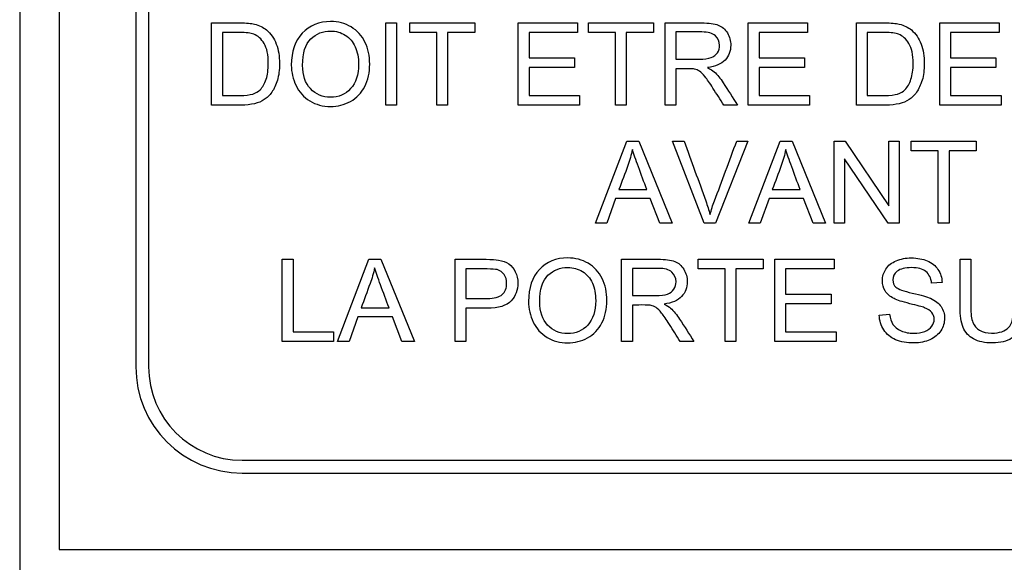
# Model space of a CAD drawing. Header units: inches. Extents: x 2 to 538, y -2 to 358.
# Tile 7 of 117: x 108.893 to 110.051, y 184.148 to 184.786. Entities that reach past the tile are written whole.
import ezdxf
from ezdxf.lldxf.tags import DXFTag

# ---------------------------------------------------------------- set-up
doc = ezdxf.new("R2010")
doc.units = ezdxf.units.IN
doc.header["$MEASUREMENT"] = 0
for name, color, linetype in [('Default', 7, 'Continuous'), ('DV1_Default', 7, 'Continuous'), ('LAB30004', 7, 'Continuous')]:
    doc.layers.add(name, color=color, linetype=linetype)
tags = doc.linetypes.add('HIDDEN2', pattern=[0.1875, 0.125, -0.0625]).pattern_tags.tags
tags[6:7] = [DXFTag(74, 4), DXFTag(75, 0), DXFTag(340, '0'), DXFTag(46, 0.0), DXFTag(50, 0.0), DXFTag(44, 0.0), DXFTag(45, 0.0)]
tags[4:5] = [DXFTag(74, 4), DXFTag(75, 0), DXFTag(340, '0'), DXFTag(46, 0.0), DXFTag(50, 0.0), DXFTag(44, 0.0), DXFTag(45, 0.0)]

# ---------------------------------------------------------------- blocks, each defined once
blk = doc.blocks.new('SE')
at = {"layer": 'DV1_Default', "color": 7, "linetype": 'HIDDEN2'}
blk.add_line((108.8934, 219.8297), (108.8934, 184.1329), dxfattribs=at)
at = {"layer": 'LAB30004', "color": 7, "linetype": 'Continuous'}
for p, q in [((108.9399, 186.4127), (108.9399, 184.1627)), ((109.0299, 186.1977), (109.0299, 184.3777)), ((109.0449, 186.1977), (109.0449, 184.3777)), ((109.119, 184.6854), (109.119, 184.7822)), ((109.3239, 184.6854), (109.3239, 184.7822)), ((109.3239, 184.7822), (109.3366, 184.7822)), ((109.3366, 184.7822), (109.3366, 184.6854)), ((109.3521, 184.7708), (109.3521, 184.7822)), ((109.3521, 184.7822), (109.4284, 184.7822)), ((109.4284, 184.7822), (109.4284, 184.7708)), ((109.4797, 184.6854), (109.4797, 184.7822)), ((109.4797, 184.7822), (109.5494, 184.7822)), ((109.5494, 184.7822), (109.5494, 184.7708)), ((109.5622, 184.7708), (109.5622, 184.7822)), ((109.5622, 184.7822), (109.6385, 184.7822)), ((109.6385, 184.7822), (109.6385, 184.7708)), ((109.6523, 184.6854), (109.6523, 184.7822)), ((109.75, 184.6854), (109.75, 184.7822)), ((109.75, 184.7822), (109.8197, 184.7822)), ((109.8197, 184.7822), (109.8197, 184.7708)), ((109.8772, 184.6854), (109.8772, 184.7822)), ((109.9753, 184.6854), (109.9753, 184.7822)), ((109.9753, 184.7822), (110.045, 184.7822)), ((110.045, 184.7822), (110.045, 184.7708)), ((109.1317, 184.7708), (109.1317, 184.6968)), ((109.3838, 184.7708), (109.3521, 184.7708)), ((109.3838, 184.6854), (109.3838, 184.7708)), ((109.4284, 184.7708), (109.3966, 184.7708)), ((109.3966, 184.7708), (109.3966, 184.6854)), ((109.5494, 184.7708), (109.4924, 184.7708)), ((109.4924, 184.7708), (109.4924, 184.7411)), ((109.5939, 184.7708), (109.5622, 184.7708)), ((109.5939, 184.6854), (109.5939, 184.7708)), ((109.6385, 184.7708), (109.6067, 184.7708)), ((109.6067, 184.7708), (109.6067, 184.6854)), ((109.6651, 184.7715), (109.6651, 184.7395)), ((109.8197, 184.7708), (109.7628, 184.7708)), ((109.7628, 184.7708), (109.7628, 184.7411)), ((109.8899, 184.7708), (109.8899, 184.6968)), ((110.045, 184.7708), (109.9881, 184.7708)), ((109.9881, 184.7708), (109.9881, 184.7411)), ((109.4924, 184.7411), (109.5458, 184.7411)), ((109.5458, 184.7297), (109.4924, 184.7297)), ((109.4924, 184.7297), (109.4924, 184.6968)), ((109.5458, 184.7411), (109.5458, 184.7297)), ((109.7628, 184.7411), (109.8161, 184.7411)), ((109.8161, 184.7297), (109.7628, 184.7297)), ((109.7628, 184.7297), (109.7628, 184.6968)), ((109.8161, 184.7411), (109.8161, 184.7297)), ((109.9881, 184.7411), (110.0414, 184.7411)), ((110.0414, 184.7297), (109.9881, 184.7297)), ((109.9881, 184.7297), (109.9881, 184.6968)), ((110.0414, 184.7411), (110.0414, 184.7297)), ((109.6651, 184.7283), (109.6651, 184.6854)), ((109.4924, 184.6968), (109.5517, 184.6968)), ((109.5517, 184.6968), (109.5517, 184.6854)), ((109.7628, 184.6968), (109.822, 184.6968)), ((109.822, 184.6968), (109.822, 184.6854)), ((109.9881, 184.6968), (110.0474, 184.6968)), ((110.0474, 184.6968), (110.0474, 184.6854)), ((109.3366, 184.6854), (109.3239, 184.6854)), ((109.3966, 184.6854), (109.3838, 184.6854)), ((109.5517, 184.6854), (109.4797, 184.6854)), ((109.6067, 184.6854), (109.5939, 184.6854)), ((109.6651, 184.6854), (109.6523, 184.6854)), ((109.7374, 184.6854), (109.7213, 184.6854)), ((109.822, 184.6854), (109.75, 184.6854)), ((110.0474, 184.6854), (109.9753, 184.6854)), ((109.5703, 184.5464), (109.6072, 184.6431)), ((109.6072, 184.6431), (109.6213, 184.6431)), ((109.6213, 184.6431), (109.6605, 184.5464)), ((109.6984, 184.5464), (109.661, 184.6431)), ((109.661, 184.6431), (109.6748, 184.6431)), ((109.7497, 184.6431), (109.7117, 184.5464)), ((109.7366, 184.6431), (109.7497, 184.6431)), ((109.7506, 184.5464), (109.7876, 184.6431)), ((109.7876, 184.6431), (109.8017, 184.6431)), ((109.8017, 184.6431), (109.8409, 184.5464)), ((109.8511, 184.5464), (109.8511, 184.6431)), ((109.8511, 184.6431), (109.8642, 184.6431)), ((109.8642, 184.6431), (109.9154, 184.567)), ((109.9154, 184.567), (109.9154, 184.6431)), ((109.9154, 184.6431), (109.9276, 184.6431)), ((109.9276, 184.6431), (109.9276, 184.5464)), ((109.9417, 184.6318), (109.9417, 184.6431)), ((109.9417, 184.6431), (110.018, 184.6431)), ((110.018, 184.6431), (110.018, 184.6318)), ((109.9735, 184.6318), (109.9417, 184.6318)), ((109.9735, 184.5464), (109.9735, 184.6318)), ((110.018, 184.6318), (109.9862, 184.6318)), ((109.9862, 184.6318), (109.9862, 184.5464)), ((109.9145, 184.5464), (109.8634, 184.6224)), ((109.8634, 184.6224), (109.8634, 184.5464)), ((109.598, 184.5861), (109.6308, 184.5861)), ((109.7784, 184.5861), (109.8111, 184.5861)), ((109.5941, 184.5757), (109.5837, 184.5464)), ((109.6349, 184.5757), (109.5941, 184.5757)), ((109.646, 184.5464), (109.6349, 184.5757)), ((109.7745, 184.5757), (109.7641, 184.5464)), ((109.8152, 184.5757), (109.7745, 184.5757)), ((109.8263, 184.5464), (109.8152, 184.5757)), ((109.5837, 184.5464), (109.5703, 184.5464)), ((109.6605, 184.5464), (109.646, 184.5464)), ((109.7117, 184.5464), (109.6984, 184.5464)), ((109.7641, 184.5464), (109.7506, 184.5464)), ((109.8409, 184.5464), (109.8263, 184.5464)), ((109.8634, 184.5464), (109.8511, 184.5464)), ((109.9276, 184.5464), (109.9145, 184.5464)), ((109.9862, 184.5464), (109.9735, 184.5464)), ((109.202, 184.4074), (109.202, 184.5041)), ((109.202, 184.5041), (109.2148, 184.5041)), ((109.2148, 184.5041), (109.2148, 184.4187)), ((109.2672, 184.4074), (109.3041, 184.5041)), ((109.3041, 184.5041), (109.3182, 184.5041)), ((109.3182, 184.5041), (109.3575, 184.4074)), ((109.4054, 184.4074), (109.4054, 184.5041)), ((109.6011, 184.4074), (109.6011, 184.5041)), ((109.6911, 184.4927), (109.6911, 184.5041)), ((109.6911, 184.5041), (109.7675, 184.5041)), ((109.7675, 184.5041), (109.7675, 184.4927)), ((109.7813, 184.4074), (109.7813, 184.5041)), ((109.7813, 184.5041), (109.851, 184.5041)), ((109.851, 184.5041), (109.851, 184.4927)), ((109.9991, 184.5041), (110.0118, 184.5041)), ((109.4181, 184.4927), (109.4181, 184.458)), ((109.6139, 184.4934), (109.6139, 184.4614)), ((109.7229, 184.4927), (109.6911, 184.4927)), ((109.7229, 184.4074), (109.7229, 184.4927)), ((109.7675, 184.4927), (109.7356, 184.4927)), ((109.7356, 184.4927), (109.7356, 184.4074)), ((109.851, 184.4927), (109.794, 184.4927)), ((109.794, 184.4927), (109.794, 184.463)), ((109.978, 184.4768), (109.9657, 184.4759)), ((109.794, 184.463), (109.8474, 184.463)), ((109.8474, 184.463), (109.8474, 184.4517)), ((109.2949, 184.4471), (109.3277, 184.4471)), ((109.4181, 184.4466), (109.4181, 184.4074)), ((109.6139, 184.4503), (109.6139, 184.4074)), ((109.8474, 184.4517), (109.794, 184.4517)), ((109.794, 184.4517), (109.794, 184.4187)), ((109.291, 184.4366), (109.2807, 184.4074)), ((109.3318, 184.4366), (109.291, 184.4366)), ((109.3429, 184.4074), (109.3318, 184.4366)), ((109.9042, 184.4385), (109.9162, 184.4396)), ((109.2148, 184.4187), (109.2625, 184.4187)), ((109.2625, 184.4187), (109.2625, 184.4074)), ((109.794, 184.4187), (109.8533, 184.4187)), ((109.8533, 184.4187), (109.8533, 184.4074)), ((109.2625, 184.4074), (109.202, 184.4074)), ((109.2807, 184.4074), (109.2672, 184.4074)), ((109.3575, 184.4074), (109.3429, 184.4074)), ((109.4181, 184.4074), (109.4054, 184.4074)), ((109.6139, 184.4074), (109.6011, 184.4074)), ((109.6862, 184.4074), (109.6702, 184.4074)), ((109.7356, 184.4074), (109.7229, 184.4074)), ((109.8533, 184.4074), (109.7813, 184.4074)), ((109.1549, 184.2677), (110.9749, 184.2677)), ((109.1549, 184.2527), (110.9749, 184.2527)), ((108.9399, 184.1627), (111.1899, 184.1627))]:
    blk.add_line(p, q, dxfattribs=at)
for radius in [0.125, 0.11]:
    blk.add_arc((109.1549, 184.3777), radius, 180, 270, dxfattribs=at)
for points, knots in [([(109.119, 184.7822), (109.1301, 184.7822), (109.1412, 184.7822), (109.1523, 184.7822), (109.1598, 184.7822), (109.1656, 184.7817), (109.1695, 184.7808), (109.175, 184.7794), (109.1798, 184.7771), (109.1837, 184.7739), (109.1888, 184.7695), (109.1926, 184.764), (109.1951, 184.7573), (109.1977, 184.7506), (109.1989, 184.7429), (109.1989, 184.7269), (109.1981, 184.7204), (109.1946, 184.7091), (109.1924, 184.7044), (109.1898, 184.7006), (109.1871, 184.6969), (109.1841, 184.694), (109.181, 184.6919), (109.1778, 184.6897), (109.174, 184.6882), (109.1694, 184.6871), (109.1649, 184.686), (109.1597, 184.6854), (109.1539, 184.6854), (109.1422, 184.6854), (109.1306, 184.6854), (109.119, 184.6854)], [0, 0, 0, 0, 0.150639, 0.150639, 0.150639, 0.228713, 0.228713, 0.228713, 0.300504, 0.300504, 0.300504, 0.392427, 0.392427, 0.392427, 0.489828, 0.489828, 0.574047, 0.574047, 0.658266, 0.658266, 0.658266, 0.714715, 0.714715, 0.714715, 0.771729, 0.771729, 0.771729, 0.842399, 0.842399, 0.842399, 1, 1, 1, 1]), ([(109.2128, 184.7325), (109.2128, 184.7485), (109.2171, 184.761), (109.2257, 184.7701), (109.2343, 184.7792), (109.2454, 184.7838), (109.2679, 184.7838), (109.2759, 184.7816), (109.2902, 184.7731), (109.2957, 184.7672), (109.2994, 184.7595), (109.3031, 184.7519), (109.305, 184.7433), (109.305, 184.7238), (109.3031, 184.7151), (109.2991, 184.7073), (109.2951, 184.6996), (109.2896, 184.6938), (109.2823, 184.6898), (109.2751, 184.6858), (109.2673, 184.6838), (109.2498, 184.6838), (109.2417, 184.686), (109.2345, 184.6904), (109.2274, 184.6948), (109.222, 184.7008), (109.2147, 184.716), (109.2128, 184.724), (109.2128, 184.7325)], [0, 0, 0, 0, 0.133293, 0.133293, 0.133293, 0.2559, 0.2559, 0.33667, 0.33667, 0.41744, 0.41744, 0.41744, 0.505036, 0.505036, 0.593799, 0.593799, 0.593799, 0.674439, 0.674439, 0.674439, 0.752881, 0.752881, 0.83796, 0.83796, 0.83796, 0.91898, 0.91898, 1, 1, 1, 1]), ([(109.6523, 184.7822), (109.6666, 184.7822), (109.6809, 184.7822), (109.6951, 184.7822), (109.7038, 184.7822), (109.7103, 184.7813), (109.7193, 184.7778), (109.7228, 184.7748), (109.7255, 184.7703), (109.7282, 184.7659), (109.7295, 184.7611), (109.7295, 184.7489), (109.7273, 184.7431), (109.7184, 184.7337), (109.7116, 184.7307), (109.7023, 184.7295)], [0, 0, 0, 0, 0.31863, 0.31863, 0.31863, 0.446415, 0.446415, 0.5742, 0.5742, 0.5742, 0.693195, 0.693195, 0.846597, 0.846597, 1, 1, 1, 1]), ([(109.8772, 184.7822), (109.8883, 184.7822), (109.8994, 184.7822), (109.9105, 184.7822), (109.918, 184.7822), (109.9238, 184.7817), (109.9277, 184.7808), (109.9332, 184.7794), (109.938, 184.7771), (109.9419, 184.7739), (109.947, 184.7695), (109.9508, 184.764), (109.9533, 184.7573), (109.9559, 184.7505), (109.9571, 184.7429), (109.9571, 184.7269), (109.9563, 184.7204), (109.9546, 184.7147), (109.9528, 184.7091), (109.9506, 184.7044), (109.948, 184.7006), (109.9453, 184.6969), (109.9423, 184.694), (109.9392, 184.6919), (109.936, 184.6897), (109.9322, 184.6882), (109.9277, 184.6871), (109.9231, 184.686), (109.9179, 184.6854), (109.9121, 184.6854), (109.9004, 184.6854), (109.8888, 184.6854), (109.8772, 184.6854)], [0, 0, 0, 0, 0.150637, 0.150637, 0.150637, 0.228709, 0.228709, 0.228709, 0.300498, 0.300498, 0.300498, 0.392419, 0.392419, 0.392419, 0.49715, 0.49715, 0.587708, 0.587708, 0.587708, 0.658254, 0.658254, 0.658254, 0.714702, 0.714702, 0.714702, 0.771439, 0.771439, 0.771439, 0.842397, 0.842397, 0.842397, 1, 1, 1, 1]), ([(109.1317, 184.6968), (109.1386, 184.6968), (109.1455, 184.6968), (109.1524, 184.6968), (109.1588, 184.6968), (109.1638, 184.6974), (109.1675, 184.6985), (109.1711, 184.6997), (109.174, 184.7014), (109.1761, 184.7035), (109.1791, 184.7066), (109.1815, 184.7107), (109.1832, 184.7158), (109.1849, 184.7209), (109.1857, 184.7272), (109.1857, 184.7446), (109.1841, 184.7524), (109.1808, 184.7579), (109.1775, 184.7633), (109.1734, 184.767), (109.1686, 184.7688), (109.1652, 184.7702), (109.1597, 184.7708), (109.1521, 184.7708), (109.1453, 184.7709), (109.1385, 184.7708), (109.1317, 184.7708)], [0, 0, 0, 0, 0.131494, 0.131494, 0.131494, 0.228333, 0.228333, 0.228333, 0.2925, 0.2925, 0.2925, 0.383753, 0.383753, 0.383753, 0.499109, 0.499109, 0.657976, 0.657976, 0.657976, 0.764038, 0.764038, 0.764038, 0.870554, 0.870554, 0.870554, 1, 1, 1, 1]), ([(109.226, 184.7322), (109.226, 184.7206), (109.2291, 184.7114), (109.2353, 184.7048), (109.2416, 184.6981), (109.2494, 184.6947), (109.2684, 184.6947), (109.2763, 184.6981), (109.2825, 184.7048), (109.2887, 184.7116), (109.2919, 184.7212), (109.2919, 184.7414), (109.2905, 184.7483), (109.2852, 184.76), (109.2814, 184.7645), (109.2762, 184.7677), (109.2711, 184.771), (109.2654, 184.7726), (109.25, 184.7726), (109.2422, 184.7695), (109.2357, 184.7633), (109.2292, 184.7571), (109.226, 184.7468), (109.226, 184.7322)], [0, 0, 0, 0, 0.129015, 0.129015, 0.129015, 0.242765, 0.242765, 0.358853, 0.358853, 0.358853, 0.49422, 0.49422, 0.579088, 0.579088, 0.663956, 0.663956, 0.663956, 0.742913, 0.742913, 0.85457, 0.85457, 0.85457, 1, 1, 1, 1]), ([(109.6651, 184.7395), (109.6742, 184.7395), (109.6834, 184.7395), (109.6926, 184.7395), (109.6984, 184.7395), (109.703, 184.7401), (109.7063, 184.7413), (109.7095, 184.7425), (109.7121, 184.7444), (109.7156, 184.7497), (109.7164, 184.7526), (109.7164, 184.7603), (109.7147, 184.7641), (109.7114, 184.767), (109.7081, 184.77), (109.7028, 184.7715), (109.6957, 184.7715), (109.6855, 184.7715), (109.6753, 184.7715), (109.6651, 184.7715)], [0, 0, 0, 0, 0.228604, 0.228604, 0.228604, 0.344182, 0.344182, 0.344182, 0.420394, 0.420394, 0.496606, 0.496606, 0.607037, 0.607037, 0.607037, 0.745741, 0.745741, 0.745741, 1, 1, 1, 1]), ([(109.8899, 184.6968), (109.8968, 184.6968), (109.9037, 184.6968), (109.9106, 184.6968), (109.917, 184.6968), (109.922, 184.6974), (109.9257, 184.6985), (109.9293, 184.6997), (109.9322, 184.7014), (109.9374, 184.7066), (109.9398, 184.7107), (109.9414, 184.7158), (109.9431, 184.721), (109.944, 184.7272), (109.944, 184.7446), (109.9423, 184.7524), (109.939, 184.7579), (109.9357, 184.7633), (109.9316, 184.767), (109.9269, 184.7688), (109.9234, 184.7702), (109.9179, 184.7708), (109.9103, 184.7708), (109.9035, 184.7709), (109.8967, 184.7708), (109.8899, 184.7708)], [0, 0, 0, 0, 0.131443, 0.131443, 0.131443, 0.228245, 0.228245, 0.228245, 0.29354, 0.29354, 0.383802, 0.383802, 0.383802, 0.499162, 0.499162, 0.658035, 0.658035, 0.658035, 0.763704, 0.763704, 0.763704, 0.870604, 0.870604, 0.870604, 1, 1, 1, 1]), ([(109.7213, 184.6854), (109.7171, 184.6921), (109.7128, 184.6988), (109.7086, 184.7055), (109.7049, 184.7114), (109.7018, 184.7158), (109.6993, 184.7189), (109.6969, 184.7219), (109.6948, 184.7241), (109.6928, 184.7253), (109.6909, 184.7265), (109.689, 184.7274), (109.687, 184.7279), (109.6856, 184.7283), (109.6832, 184.7283), (109.6799, 184.7283), (109.6749, 184.7283), (109.67, 184.7283), (109.6651, 184.7283)], [0, 0, 0, 0, 0.307176, 0.307176, 0.307176, 0.516403, 0.516403, 0.516403, 0.634791, 0.634791, 0.634791, 0.716811, 0.716811, 0.716811, 0.809183, 0.809183, 0.809183, 1, 1, 1, 1]), ([(109.7023, 184.7295), (109.7057, 184.7278), (109.7083, 184.7262), (109.71, 184.7247), (109.7138, 184.7213), (109.7173, 184.7169), (109.7206, 184.7117), (109.7263, 184.703), (109.7318, 184.6942), (109.7374, 184.6854)], [0, 0, 0, 0, 0.159921, 0.159921, 0.159921, 0.453842, 0.453842, 0.453842, 1, 1, 1, 1]), ([(109.6748, 184.6431), (109.6832, 184.6197), (109.6917, 184.5962), (109.7001, 184.5728), (109.7021, 184.5671), (109.7038, 184.5618), (109.7052, 184.5569)], [0, 0, 0, 0, 0.817954, 0.817954, 0.817954, 1, 1, 1, 1]), ([(109.7052, 184.5569), (109.7066, 184.5622), (109.7084, 184.5675), (109.7104, 184.5728), (109.7192, 184.5962), (109.7278, 184.6197), (109.7366, 184.6431)], [0, 0, 0, 0, 0.181757, 0.181757, 0.181757, 1, 1, 1, 1]), ([(109.6138, 184.6332), (109.6125, 184.6269), (109.6107, 184.6206), (109.6086, 184.6145), (109.6053, 184.605), (109.6015, 184.5956), (109.598, 184.5861)], [0, 0, 0, 0, 0.390581, 0.390581, 0.390581, 1, 1, 1, 1]), ([(109.6308, 184.5861), (109.6275, 184.595), (109.6242, 184.604), (109.6209, 184.6129), (109.6179, 184.6211), (109.6155, 184.6278), (109.6138, 184.6332)], [0, 0, 0, 0, 0.57214, 0.57214, 0.57214, 1, 1, 1, 1]), ([(109.7942, 184.6332), (109.7929, 184.6269), (109.7911, 184.6206), (109.7889, 184.6145), (109.7856, 184.605), (109.7819, 184.5956), (109.7784, 184.5861)], [0, 0, 0, 0, 0.390581, 0.390581, 0.390581, 1, 1, 1, 1]), ([(109.8111, 184.5861), (109.8078, 184.595), (109.8045, 184.604), (109.8012, 184.6129), (109.7982, 184.621), (109.7958, 184.6278), (109.7942, 184.6332)], [0, 0, 0, 0, 0.572569, 0.572569, 0.572569, 1, 1, 1, 1]), ([(109.4054, 184.5041), (109.4175, 184.5041), (109.4297, 184.5041), (109.4418, 184.5041), (109.4483, 184.5041), (109.4532, 184.5038), (109.4566, 184.5032), (109.4612, 184.5023), (109.4653, 184.5008), (109.4685, 184.4987), (109.4717, 184.4964), (109.4743, 184.4933), (109.4762, 184.4893), (109.4782, 184.4853), (109.4792, 184.4809), (109.4792, 184.4679), (109.4765, 184.4609), (109.4713, 184.4552), (109.4661, 184.4495), (109.4566, 184.4466), (109.4429, 184.4466), (109.4346, 184.4466), (109.4263, 184.4466), (109.4181, 184.4466)], [0, 0, 0, 0, 0.216668, 0.216668, 0.216668, 0.304631, 0.304631, 0.304631, 0.380883, 0.380883, 0.380883, 0.453778, 0.453778, 0.453778, 0.533381, 0.533381, 0.671072, 0.671072, 0.671072, 0.852261, 0.852261, 0.852261, 1, 1, 1, 1]), ([(109.4917, 184.4544), (109.4917, 184.4705), (109.496, 184.483), (109.5045, 184.4921), (109.5131, 184.5012), (109.5242, 184.5057), (109.5467, 184.5057), (109.5548, 184.5036), (109.5691, 184.4951), (109.5745, 184.4891), (109.582, 184.4739), (109.5839, 184.4652), (109.5839, 184.4457), (109.5819, 184.437), (109.5779, 184.4292), (109.574, 184.4215), (109.5684, 184.4157), (109.5612, 184.4117), (109.5539, 184.4078), (109.5461, 184.4057), (109.5287, 184.4057), (109.5206, 184.4079), (109.5063, 184.4167), (109.5009, 184.4227), (109.4972, 184.4303), (109.4936, 184.4379), (109.4917, 184.4459), (109.4917, 184.4544)], [0, 0, 0, 0, 0.133484, 0.133484, 0.133484, 0.260376, 0.260376, 0.343367, 0.343367, 0.426358, 0.426358, 0.509349, 0.509349, 0.594, 0.594, 0.594, 0.674476, 0.674476, 0.674476, 0.751468, 0.751468, 0.834975, 0.834975, 0.918481, 0.918481, 0.918481, 1, 1, 1, 1]), ([(109.6011, 184.5041), (109.6154, 184.5041), (109.6297, 184.5041), (109.6439, 184.5041), (109.6526, 184.5041), (109.6591, 184.5032), (109.6636, 184.5015), (109.6681, 184.4997), (109.6717, 184.4967), (109.6743, 184.4923), (109.677, 184.4879), (109.6784, 184.483), (109.6784, 184.4708), (109.6761, 184.465), (109.6673, 184.4556), (109.6604, 184.4527), (109.6512, 184.4514)], [0, 0, 0, 0, 0.318581, 0.318581, 0.318581, 0.46678, 0.46678, 0.46678, 0.574092, 0.574092, 0.574092, 0.69208, 0.69208, 0.84604, 0.84604, 1, 1, 1, 1]), ([(109.9162, 184.4396), (109.9168, 184.4347), (109.9181, 184.4307), (109.9222, 184.4244), (109.9255, 184.4219), (109.9343, 184.418), (109.9392, 184.4171), (109.9447, 184.4171), (109.9495, 184.4172), (109.9539, 184.4178), (109.9576, 184.4193), (109.9613, 184.4208), (109.9641, 184.4227), (109.966, 184.4253), (109.9678, 184.4278), (109.9687, 184.4306), (109.9687, 184.4366), (109.9678, 184.4392), (109.9642, 184.4437), (109.9613, 184.4456), (109.9572, 184.4472), (109.9547, 184.4482), (109.9489, 184.4497), (109.9401, 184.4519), (109.9312, 184.4541), (109.925, 184.456), (109.9215, 184.4579), (109.9168, 184.4603), (109.9134, 184.4633), (109.9089, 184.4705), (109.9078, 184.4746), (109.9078, 184.4839), (109.9092, 184.4884), (109.9147, 184.4969), (109.9187, 184.5001), (109.9241, 184.5024), (109.9293, 184.5046), (109.9353, 184.5057), (109.9489, 184.5057), (109.9552, 184.5045), (109.9606, 184.5023), (109.9661, 184.5), (109.9703, 184.4965), (109.9732, 184.4921), (109.9762, 184.4876), (109.9778, 184.4825), (109.978, 184.4768)], [0, 0, 0, 0, 0.05269, 0.05269, 0.105379, 0.105379, 0.158069, 0.158069, 0.158069, 0.209328, 0.209328, 0.209328, 0.250043, 0.250043, 0.250043, 0.28691, 0.28691, 0.322994, 0.322994, 0.359077, 0.359077, 0.359077, 0.428416, 0.428416, 0.428416, 0.504846, 0.504846, 0.504846, 0.557599, 0.557599, 0.610351, 0.610351, 0.668455, 0.668455, 0.726559, 0.726559, 0.726559, 0.796141, 0.796141, 0.872613, 0.872613, 0.872613, 0.936847, 0.936847, 0.936847, 1, 1, 1, 1]), ([(110.075, 184.5041), (110.075, 184.4855), (110.075, 184.4669), (110.075, 184.4482), (110.075, 184.4385), (110.0739, 184.4308), (110.0695, 184.4193), (110.0655, 184.4147), (110.0598, 184.4112), (110.054, 184.4076), (110.0466, 184.4057), (110.0282, 184.4057), (110.0208, 184.4073), (110.0151, 184.4104), (110.0094, 184.4136), (110.0052, 184.418), (110.0004, 184.4299), (109.9991, 184.4379), (109.9991, 184.4482), (109.9991, 184.4669), (109.9991, 184.4855), (109.9991, 184.5041)], [0, 0, 0, 0, 0.229367, 0.229367, 0.229367, 0.315935, 0.315935, 0.402502, 0.402502, 0.402502, 0.499291, 0.499291, 0.592742, 0.592742, 0.592742, 0.681698, 0.681698, 0.770654, 0.770654, 0.770654, 1, 1, 1, 1]), ([(110.075, 184.5041), (110.075, 184.4855), (110.075, 184.4669), (110.075, 184.4482), (110.075, 184.4385), (110.0739, 184.4308), (110.0695, 184.4193), (110.0655, 184.4147), (110.0598, 184.4112), (110.054, 184.4076), (110.0466, 184.4057), (110.0282, 184.4057), (110.0208, 184.4073), (110.0151, 184.4104), (110.0094, 184.4136), (110.0052, 184.418), (110.0004, 184.4299), (109.9991, 184.4379), (109.9991, 184.4482), (109.9991, 184.4669), (109.9991, 184.4855), (109.9991, 184.5041)], [0, 0, 0, 0, 0.229367, 0.229367, 0.229367, 0.315935, 0.315935, 0.402502, 0.402502, 0.402502, 0.499291, 0.499291, 0.592742, 0.592742, 0.592742, 0.681698, 0.681698, 0.770654, 0.770654, 0.770654, 1, 1, 1, 1]), ([(110.0118, 184.5041), (110.0118, 184.4855), (110.0118, 184.4669), (110.0118, 184.4483), (110.0118, 184.4399), (110.0126, 184.4338), (110.0142, 184.4298), (110.0158, 184.4258), (110.0184, 184.4227), (110.026, 184.4184), (110.0307, 184.4173), (110.0456, 184.4173), (110.0523, 184.4195), (110.0602, 184.428), (110.0622, 184.4362), (110.0622, 184.4483), (110.0622, 184.4669), (110.0622, 184.4855), (110.0622, 184.5041)], [0, 0, 0, 0, 0.272479, 0.272479, 0.272479, 0.36422, 0.36422, 0.36422, 0.431065, 0.431065, 0.49791, 0.49791, 0.612726, 0.612726, 0.727542, 0.727542, 0.727542, 1, 1, 1, 1]), ([(110.0118, 184.5041), (110.0118, 184.4855), (110.0118, 184.4669), (110.0118, 184.4483), (110.0118, 184.4399), (110.0126, 184.4338), (110.0142, 184.4298), (110.0158, 184.4258), (110.0184, 184.4227), (110.026, 184.4184), (110.0307, 184.4173), (110.0456, 184.4173), (110.0523, 184.4195), (110.0602, 184.428), (110.0622, 184.4362), (110.0622, 184.4483), (110.0622, 184.4669), (110.0622, 184.4855), (110.0622, 184.5041)], [0, 0, 0, 0, 0.272479, 0.272479, 0.272479, 0.36422, 0.36422, 0.36422, 0.431065, 0.431065, 0.49791, 0.49791, 0.612726, 0.612726, 0.727542, 0.727542, 0.727542, 1, 1, 1, 1]), ([(109.3107, 184.4941), (109.3094, 184.4878), (109.3076, 184.4816), (109.3054, 184.4755), (109.302, 184.466), (109.2984, 184.4565), (109.2949, 184.4471)], [0, 0, 0, 0, 0.389843, 0.389843, 0.389843, 1, 1, 1, 1]), ([(109.3277, 184.4471), (109.3244, 184.456), (109.321, 184.465), (109.3177, 184.4739), (109.3147, 184.4821), (109.3124, 184.4888), (109.3107, 184.4941)], [0, 0, 0, 0, 0.572851, 0.572851, 0.572851, 1, 1, 1, 1]), ([(109.4181, 184.458), (109.4264, 184.458), (109.4348, 184.458), (109.4431, 184.458), (109.4514, 184.458), (109.4573, 184.4595), (109.4608, 184.4626), (109.4643, 184.4658), (109.466, 184.4701), (109.466, 184.4798), (109.465, 184.4833), (109.4609, 184.4891), (109.4582, 184.4909), (109.4548, 184.4919), (109.4527, 184.4925), (109.4486, 184.4927), (109.4429, 184.4927), (109.4346, 184.4927), (109.4263, 184.4927), (109.4181, 184.4927)], [0, 0, 0, 0, 0.215473, 0.215473, 0.215473, 0.375515, 0.375515, 0.375515, 0.502048, 0.502048, 0.592634, 0.592634, 0.68322, 0.68322, 0.68322, 0.786722, 0.786722, 0.786722, 1, 1, 1, 1]), ([(109.5049, 184.4542), (109.5049, 184.4425), (109.508, 184.4334), (109.5204, 184.42), (109.5283, 184.4166), (109.5377, 184.4167), (109.5473, 184.4168), (109.5552, 184.42), (109.5614, 184.4268), (109.5676, 184.4336), (109.5707, 184.4431), (109.5707, 184.4634), (109.5694, 184.4703), (109.5641, 184.482), (109.5602, 184.4865), (109.55, 184.4929), (109.5443, 184.4945), (109.5379, 184.4946), (109.5289, 184.4947), (109.5211, 184.4914), (109.5146, 184.4853), (109.5081, 184.4791), (109.5049, 184.4687), (109.5049, 184.4542)], [0, 0, 0, 0, 0.1218, 0.1218, 0.2436, 0.2436, 0.2436, 0.358955, 0.358955, 0.358955, 0.49143, 0.49143, 0.57517, 0.57517, 0.65891, 0.65891, 0.742651, 0.742651, 0.742651, 0.85461, 0.85461, 0.85461, 1, 1, 1, 1]), ([(109.6139, 184.4614), (109.623, 184.4614), (109.6322, 184.4614), (109.6414, 184.4614), (109.6472, 184.4614), (109.6518, 184.462), (109.6551, 184.4632), (109.6584, 184.4645), (109.6609, 184.4663), (109.6626, 184.469), (109.6643, 184.4717), (109.6652, 184.4746), (109.6652, 184.4823), (109.6635, 184.486), (109.6602, 184.489), (109.6569, 184.492), (109.6517, 184.4934), (109.6445, 184.4934), (109.6343, 184.4934), (109.6241, 184.4934), (109.6139, 184.4934)], [0, 0, 0, 0, 0.228507, 0.228507, 0.228507, 0.344111, 0.344111, 0.344111, 0.424622, 0.424622, 0.424622, 0.498923, 0.498923, 0.606584, 0.606584, 0.606584, 0.745763, 0.745763, 0.745763, 1, 1, 1, 1]), ([(109.9657, 184.4759), (109.9651, 184.482), (109.9628, 184.4866), (109.959, 184.4897), (109.9552, 184.4928), (109.9496, 184.4943), (109.9345, 184.4943), (109.9289, 184.4929), (109.9253, 184.4901), (109.9218, 184.4873), (109.9201, 184.4838), (109.9201, 184.4763), (109.9213, 184.4735), (109.9238, 184.4713), (109.9263, 184.4691), (109.9327, 184.4667), (109.943, 184.4643), (109.9534, 184.462), (109.9606, 184.46), (109.9644, 184.4582), (109.9701, 184.4557), (109.9742, 184.4523), (109.9769, 184.4484), (109.9797, 184.4444), (109.9809, 184.4398), (109.9809, 184.4295), (109.9795, 184.4247), (109.9765, 184.4201), (109.9736, 184.4156), (109.9694, 184.4121), (109.9638, 184.4095), (109.9584, 184.4071), (109.9522, 184.4057), (109.9365, 184.4057), (109.9293, 184.407), (109.9233, 184.4095), (109.9174, 184.4121), (109.9128, 184.4159), (109.9094, 184.4211), (109.9061, 184.4262), (109.9043, 184.432), (109.9042, 184.4385)], [0, 0, 0, 0, 0.061261, 0.061261, 0.061261, 0.129207, 0.129207, 0.199517, 0.199517, 0.199517, 0.243754, 0.243754, 0.28364, 0.28364, 0.28364, 0.363914, 0.363914, 0.363914, 0.450635, 0.450635, 0.450635, 0.513392, 0.513392, 0.513392, 0.571683, 0.571683, 0.629973, 0.629973, 0.629973, 0.695174, 0.695174, 0.695174, 0.766371, 0.766371, 0.856864, 0.856864, 0.856864, 0.928312, 0.928312, 0.928312, 1, 1, 1, 1]), ([(109.6702, 184.4074), (109.6659, 184.4141), (109.6617, 184.4208), (109.6574, 184.4275), (109.6537, 184.4333), (109.6506, 184.4377), (109.6482, 184.4408), (109.6458, 184.444), (109.6436, 184.4461), (109.6417, 184.4473), (109.6398, 184.4485), (109.6378, 184.4493), (109.6358, 184.4498), (109.6344, 184.4502), (109.632, 184.4502), (109.6287, 184.4503), (109.6238, 184.4504), (109.6188, 184.4503), (109.6139, 184.4503)], [0, 0, 0, 0, 0.307088, 0.307088, 0.307088, 0.515763, 0.515763, 0.515763, 0.634121, 0.634121, 0.634121, 0.716918, 0.716918, 0.716918, 0.809293, 0.809293, 0.809293, 1, 1, 1, 1]), ([(109.6512, 184.4514), (109.6545, 184.4498), (109.6571, 184.4482), (109.6588, 184.4466), (109.6626, 184.4431), (109.6661, 184.4388), (109.6694, 184.4337), (109.6751, 184.425), (109.6806, 184.4161), (109.6862, 184.4074)], [0, 0, 0, 0, 0.15936, 0.15936, 0.15936, 0.452833, 0.452833, 0.452833, 1, 1, 1, 1])]:
    blk.add_open_spline(points, degree=3, knots=knots, dxfattribs=at)

msp = doc.modelspace()

# ---------------------------------------------------------------- block references
at = {"layer": 'Default'}
msp.add_blockref('SE', (0, 0), dxfattribs=at)

doc.saveas('drawing.dxf')
